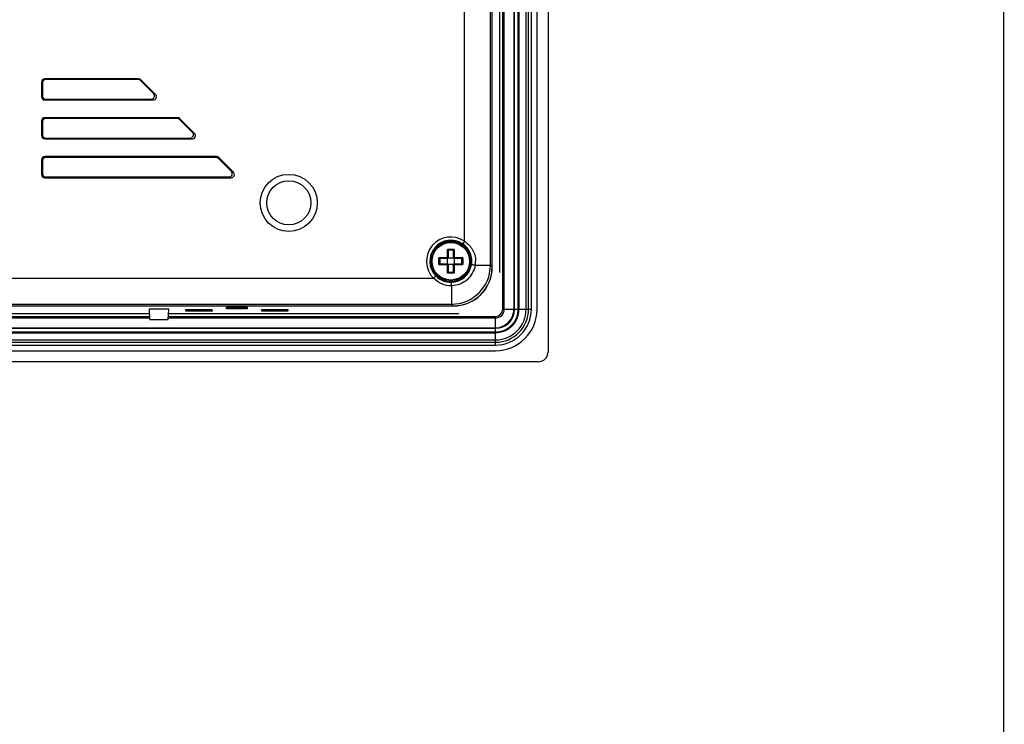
# Model space of a CAD drawing. Header units: millimetres. Extents: x 0 to 1189, y 0 to 841.
# Tile 28 of 29: x 1037 to 1189, y 344 to 453. Entities that reach past the tile are written whole.
import ezdxf

# ---------------------------------------------------------------- set-up
doc = ezdxf.new("R2010")
doc.units = ezdxf.units.MM
doc.layers.add('11_COMPONENTS', color=7, linetype='Continuous')

msp = doc.modelspace()

# ---------------------------------------------------------------- linework, layer by layer
at = {"color": 7, "linetype": 'Continuous', "const_width": 0.2}
msp.add_lwpolyline([(1189, 0), (1189, 841)], dxfattribs=at)
at = {"layer": '11_COMPONENTS', "color": 7, "linetype": 'Continuous'}
for p, q in [((1118.726, 659.666), (1118.726, 401.664)), ((1111.729, 408.265), (1111.729, 653.065)), ((1111.974, 408.265), (1111.974, 653.065)), ((1113.478, 408.265), (1113.478, 653.065)), ((1113.564, 408.265), (1113.564, 653.065)), ((1114.128, 408.265), (1114.128, 653.065)), ((1114.262, 408.265), (1114.262, 653.065)), ((1115.346, 408.265), (1115.346, 653.065)), ((1115.721, 408.265), (1115.721, 653.065)), ((1116.154, 408.265), (1116.154, 653.065)), ((1117.026, 408.265), (1117.026, 653.065)), ((1111.276, 413.915), (1111.276, 647.415)), ((1109.842, 415.041), (1109.842, 646.289)), ((1110.099, 414.784), (1110.099, 646.547)), ((1110.126, 414.758), (1110.126, 646.573)), ((1105.848, 418.747), (1105.848, 642.583)), ((1055.574, 443.796), (1041.095, 443.796)), ((1041.226, 443.665), (1041.095, 443.796)), ((1055.519, 443.665), (1041.226, 443.665)), ((1055.519, 443.665), (1055.574, 443.796)), ((1055.872, 443.519), (1055.927, 443.65)), ((1057.874, 441.518), (1055.872, 443.519)), ((1058.19, 441.387), (1055.927, 443.65)), ((1040.726, 443.166), (1040.595, 443.297)), ((1040.595, 443.297), (1040.595, 441.033)), ((1040.726, 443.166), (1040.726, 441.164)), ((1040.726, 441.164), (1040.595, 441.033)), ((1041.226, 440.665), (1041.095, 440.534)), ((1041.095, 440.534), (1057.837, 440.534)), ((1041.226, 440.665), (1057.521, 440.665)), ((1057.521, 440.665), (1057.837, 440.534)), ((1057.874, 441.518), (1058.19, 441.387)), ((1061.574, 437.796), (1041.095, 437.796)), ((1041.226, 437.665), (1041.095, 437.796)), ((1061.519, 437.665), (1041.226, 437.665)), ((1061.519, 437.665), (1061.574, 437.796)), ((1061.872, 437.519), (1061.927, 437.65)), ((1063.874, 435.518), (1061.872, 437.519)), ((1064.19, 435.387), (1061.927, 437.65)), ((1040.726, 437.166), (1040.595, 437.297)), ((1040.595, 437.297), (1040.595, 435.033)), ((1040.726, 437.166), (1040.726, 435.164)), ((1040.726, 435.164), (1040.595, 435.033)), ((1041.226, 434.665), (1041.095, 434.534)), ((1041.095, 434.534), (1063.837, 434.534)), ((1041.226, 434.665), (1063.521, 434.665)), ((1063.521, 434.665), (1063.837, 434.534)), ((1063.874, 435.518), (1064.19, 435.387)), ((1067.574, 431.796), (1041.095, 431.796)), ((1041.226, 431.665), (1041.095, 431.796)), ((1067.519, 431.665), (1041.226, 431.665)), ((1067.519, 431.665), (1067.574, 431.796)), ((1067.872, 431.519), (1067.927, 431.65)), ((1069.874, 429.518), (1067.872, 431.519)), ((1070.19, 429.387), (1067.927, 431.65)), ((1040.726, 431.166), (1040.595, 431.297)), ((1040.595, 431.297), (1040.595, 429.033)), ((1040.726, 431.166), (1040.726, 429.164)), ((1040.726, 429.164), (1040.595, 429.033)), ((1041.226, 428.665), (1041.095, 428.534)), ((1041.095, 428.534), (1069.837, 428.534)), ((1041.226, 428.665), (1069.521, 428.665)), ((1069.521, 428.665), (1069.837, 428.534)), ((1069.874, 429.518), (1070.19, 429.387)), ((1105.848, 418.747), (1105.564, 418.335)), ((1103.218, 416.174), (1101.896, 416.174)), ((1101.896, 415.157), (1101.896, 416.174)), ((1104.235, 417.496), (1103.218, 417.496)), ((1103.218, 416.174), (1103.218, 417.496)), ((1103.226, 416.165), (1103.218, 416.174)), ((1103.326, 417.368), (1103.326, 416.065)), ((1104.126, 417.365), (1103.326, 417.365)), ((1103.326, 416.165), (1104.126, 416.165)), ((1104.126, 416.065), (1104.126, 417.368)), ((1104.226, 416.165), (1104.235, 416.174)), ((1104.235, 417.496), (1104.235, 416.174)), ((1105.557, 416.174), (1104.235, 416.174)), ((1105.557, 416.174), (1105.557, 415.157)), ((1101.896, 415.157), (1103.218, 415.157)), ((1103.326, 416.065), (1102.024, 416.065)), ((1102.024, 415.265), (1103.326, 415.265)), ((1102.026, 416.065), (1102.026, 415.265)), ((1103.218, 415.157), (1103.226, 415.165)), ((1103.218, 413.835), (1103.218, 415.157)), ((1103.226, 415.265), (1103.226, 416.065)), ((1103.326, 415.265), (1103.326, 413.963)), ((1104.126, 415.165), (1103.326, 415.165)), ((1105.429, 416.065), (1104.126, 416.065)), ((1104.126, 415.265), (1105.429, 415.265)), ((1104.126, 413.963), (1104.126, 415.265)), ((1104.226, 416.065), (1104.226, 415.265)), ((1104.235, 415.157), (1104.226, 415.165)), ((1104.235, 415.157), (1105.557, 415.157)), ((1104.235, 415.157), (1104.235, 413.835)), ((1105.426, 415.265), (1105.426, 416.065)), ((1107.484, 415.041), (1109.842, 415.041)), ((1109.842, 415.041), (1110.099, 414.784)), ((1101.057, 413.044), (1101.413, 413.394)), ((1104.235, 413.835), (1103.218, 413.835)), ((1103.326, 413.965), (1104.126, 413.965)), ((816.396, 413.044), (1101.057, 413.044)), ((1103.85, 411.883), (1103.85, 409.049)), ((813.319, 408.766), (1104.134, 408.766)), ((813.345, 408.792), (1104.108, 408.792)), ((813.602, 409.049), (1103.85, 409.049)), ((1069.118, 408.329), (1069.13, 408.602)), ((1069.386, 408.602), (1069.118, 408.329)), ((1069.13, 408.602), (1072.322, 408.602)), ((1072.066, 408.602), (1072.335, 408.329)), ((1072.322, 408.602), (1072.335, 408.329)), ((1103.85, 409.049), (1104.108, 408.792)), ((860.171, 407.162), (1057.282, 407.162)), ((860.194, 407.615), (1057.258, 407.615)), ((1057.226, 408.329), (1060.226, 408.329)), ((1057.309, 406.665), (1057.226, 408.329)), ((1060.144, 406.665), (1060.226, 408.329)), ((1060.171, 407.162), (1110.626, 407.162)), ((1060.194, 407.615), (1104.976, 407.615)), ((1062.85, 407.956), (1062.863, 408.239)), ((1063.129, 408.239), (1062.85, 407.956)), ((1066.902, 407.956), (1062.85, 407.956)), ((1062.863, 408.239), (1066.889, 408.239)), ((1066.624, 408.239), (1066.902, 407.956)), ((1066.889, 408.239), (1066.902, 407.956)), ((1072.335, 408.329), (1069.118, 408.329)), ((1074.55, 407.956), (1074.563, 408.239)), ((1074.829, 408.239), (1074.55, 407.956)), ((1078.602, 407.956), (1074.55, 407.956)), ((1074.563, 408.239), (1078.589, 408.239)), ((1078.324, 408.239), (1078.602, 407.956)), ((1078.589, 408.239), (1078.602, 407.956)), ((1110.626, 402.737), (1110.626, 407.162)), ((1111.729, 408.265), (1116.154, 408.265)), ((860.158, 406.917), (1057.295, 406.917)), ((1057.309, 406.665), (1060.144, 406.665)), ((1060.158, 406.917), (1110.626, 406.917)), ((806.826, 405.413), (1110.626, 405.413)), ((806.826, 405.327), (1110.626, 405.327)), ((806.826, 404.763), (1110.626, 404.763)), ((806.826, 404.629), (1110.626, 404.629)), ((806.826, 403.546), (1110.626, 403.546)), ((806.826, 403.17), (1110.626, 403.17)), ((806.826, 402.737), (1110.626, 402.737)), ((806.826, 401.865), (1110.626, 401.865)), ((1117.227, 400.165), (800.225, 400.165))]:
    msp.add_line(p, q, dxfattribs=at)
for centre, radius in [((1078.726, 424.665), 4.4), ((1078.726, 424.665), 3.4), ((1103.726, 415.665), 3.163), ((1103.726, 415.665), 3), ((1103.726, 415.665), 2.896)]:
    msp.add_circle(centre, radius, dxfattribs=at)
for centre, radius, start, end in [((1103.726, 415.665), 3.741, 55.45718, 224.48027), ((1103.726, 415.665), 3.241, 55.45718, 224.48027), ((1103.725, 415.667), 3.241, 359.96944, 55.42705), ((1102.764, 417.004), 1.202, 223.7136, 224.273), ((1102.793, 417.032), 1.242, 224.25202, 225.70359), ((1102.387, 416.627), 1.202, 45.72243, 46.28183), ((1102.359, 416.599), 1.241, 44.25438, 45.70595), ((1105.093, 416.598), 1.242, 134.25202, 135.70359), ((1105.065, 416.627), 1.202, 133.7136, 134.273), ((1104.659, 417.032), 1.242, 314.3045, 315.75593), ((1104.688, 417.004), 1.202, 315.7281, 316.2875), ((1102.764, 414.326), 1.202, 135.72243, 136.28183), ((1102.793, 414.298), 1.241, 134.25438, 135.70595), ((1103.727, 415.664), 3.239, 271.89956, 350.41022), ((1103.838, 415.053), 6.004, 270.11496, 359.88504), ((1104.66, 414.298), 1.242, 44.30204, 45.75347), ((1104.688, 414.326), 1.202, 43.71932, 44.27872), ((1103.711, 415.666), 3.255, 350.42074, 359.99202), ((1104.012, 415.667), 3.528, 349.78632, 359.97739), ((1103.726, 415.666), 3.242, 224.49976, 271.91813), ((1102.387, 414.703), 1.202, 313.71932, 314.27872), ((1102.359, 414.732), 1.242, 314.30204, 315.75347), ((1105.093, 414.733), 1.242, 224.3045, 225.75593), ((1105.065, 414.703), 1.202, 225.7281, 226.2875), ((1110.626, 408.265), 6.4, 270, 0), ((1110.626, 408.265), 5.528, 270, 0), ((1110.626, 408.265), 5.095, 270, 0), ((1110.626, 408.265), 4.72, 270, 0), ((1110.626, 408.265), 3.636, 270, 0), ((1110.626, 408.265), 3.502, 270, 0), ((1110.626, 408.265), 2.938, 270, 0), ((1110.626, 408.265), 2.852, 270, 0), ((1110.626, 408.265), 1.348, 270, 0), ((1110.626, 408.265), 1.103, 270, 0)]:
    msp.add_arc(centre, radius, start, end, dxfattribs=at)
for centre, major_axis, ratio, start_param, end_param in [((1041.096, 443.296), (0.355, -0.355), 0.9972647, 2.357564, 3.9256213), ((1041.227, 443.164), (0.355, -0.355), 0.9972647, 2.357564, 3.9256213), ((1055.519, 443.164), (-0.192, -0.463), 0.998395, 2.7494612, 3.5337241), ((1055.573, 443.296), (0.192, 0.463), 0.998395, -0.3921315, 0.3921315), ((1041.096, 441.035), (0.355, 0.355), 0.9972647, 2.357564, 3.9256213), ((1041.227, 441.166), (0.355, 0.355), 0.9972647, 2.357564, 3.9256213), ((1057.517, 441.166), (-0.466, 0.193), 0.9907525, 1.9667909, 4.3163944), ((1057.834, 441.035), (0.466, -0.193), 0.9907525, -1.1748018, 1.1748018), ((1041.096, 437.296), (0.355, -0.355), 0.9972647, 2.357564, 3.9256213), ((1041.227, 437.164), (0.355, -0.355), 0.9972647, 2.357564, 3.9256213), ((1061.519, 437.164), (-0.192, -0.463), 0.998395, 2.7494612, 3.5337241), ((1061.573, 437.296), (0.192, 0.463), 0.998395, -0.3921315, 0.3921315), ((1041.096, 435.035), (0.355, 0.355), 0.9972647, 2.357564, 3.9256213), ((1041.227, 435.166), (0.355, 0.355), 0.9972647, 2.357564, 3.9256213), ((1063.517, 435.166), (-0.466, 0.193), 0.9907525, 1.9667909, 4.3163944), ((1063.834, 435.035), (0.466, -0.193), 0.9907525, -1.1748018, 1.1748018), ((1041.096, 431.296), (0.355, -0.355), 0.9972647, 2.357564, 3.9256213), ((1041.227, 431.164), (0.355, -0.355), 0.9972647, 2.357564, 3.9256213), ((1067.519, 431.164), (-0.192, -0.463), 0.998395, 2.7494612, 3.5337241), ((1067.573, 431.296), (0.192, 0.463), 0.998395, -0.3921315, 0.3921315), ((1041.096, 429.035), (0.355, 0.355), 0.9972647, 2.357564, 3.9256213), ((1041.227, 429.166), (0.355, 0.355), 0.9972647, 2.357564, 3.9256213), ((1069.517, 429.166), (-0.466, 0.193), 0.9907525, 1.9667909, 4.3163944), ((1069.834, 429.035), (0.466, -0.193), 0.9907525, -1.1748018, 1.1748018), ((1104.091, 414.8), (-4.254, 4.254), 0.9972647, -3.9256213, -2.357564), ((1104.117, 414.774), (-4.254, 4.254), 0.9972647, -3.9256213, -2.357564), ((1117.225, 401.666), (1.062, -1.062), 0.9987828, -0.7847892, 0.7847892)]:
    msp.add_ellipse(centre, major_axis=major_axis, ratio=ratio, start_param=start_param, end_param=end_param, dxfattribs=at)
for points, knots in [([(1105.848, 418.747), (1106.101, 418.578), (1106.569, 418.179), (1107.111, 417.434), (1107.459, 416.581), (1107.539, 415.969), (1107.539, 415.665)], [0, 0, 0, 0, 0.2501434, 0.500084, 0.7499692, 1, 1, 1, 1]), ([(1102.015, 416.069), (1102.009, 416.072), (1101.995, 416.082), (1101.965, 416.106), (1101.942, 416.128), (1101.926, 416.143)], [0, 0, 0, 0, 0.1917565, 0.4412287, 1, 1, 1, 1]), ([(1103.326, 416.065), (1103.323, 416.069), (1103.305, 416.085), (1103.273, 416.119), (1103.243, 416.149), (1103.226, 416.165)], [0, 0, 0, 0, 0.1060364, 0.5088684, 1, 1, 1, 1]), ([(1103.323, 417.377), (1103.32, 417.383), (1103.31, 417.397), (1103.285, 417.427), (1103.264, 417.45), (1103.248, 417.465)], [0, 0, 0, 0, 0.1921675, 0.4413274, 1, 1, 1, 1]), ([(1103.326, 417.368), (1103.326, 417.368), (1103.326, 417.371), (1103.324, 417.374), (1103.323, 417.377)], [0, 0, 0, 0, 0.1727929, 1, 1, 1, 1]), ([(1104.126, 417.368), (1104.126, 417.368), (1104.127, 417.371), (1104.128, 417.374), (1104.13, 417.376)], [0, 0, 0, 0, 0.1731724, 1, 1, 1, 1]), ([(1104.126, 416.065), (1104.13, 416.069), (1104.146, 416.086), (1104.18, 416.119), (1104.21, 416.149), (1104.226, 416.165)], [0, 0, 0, 0, 0.1060364, 0.5088684, 1, 1, 1, 1]), ([(1104.13, 417.376), (1104.133, 417.383), (1104.143, 417.397), (1104.167, 417.427), (1104.189, 417.45), (1104.204, 417.465)], [0, 0, 0, 0, 0.1917565, 0.4412287, 1, 1, 1, 1]), ([(1105.526, 416.143), (1105.517, 416.134), (1105.498, 416.116), (1105.475, 416.096), (1105.457, 416.082), (1105.445, 416.073), (1105.436, 416.068), (1105.431, 416.065), (1105.429, 416.065)], [0, 0, 0, 0, 0.312316, 0.6103512, 0.7442588, 0.8597652, 0.9477327, 1, 1, 1, 1]), ([(1102.015, 415.262), (1102.008, 415.258), (1101.994, 415.249), (1101.965, 415.224), (1101.942, 415.202), (1101.926, 415.187)], [0, 0, 0, 0, 0.1921675, 0.4413274, 1, 1, 1, 1]), ([(1102.024, 416.065), (1102.023, 416.065), (1102.02, 416.066), (1102.017, 416.067), (1102.015, 416.069)], [0, 0, 0, 0, 0.1731724, 1, 1, 1, 1]), ([(1102.024, 415.265), (1102.023, 415.265), (1102.02, 415.265), (1102.017, 415.263), (1102.015, 415.262)], [0, 0, 0, 0, 0.1727929, 1, 1, 1, 1]), ([(1103.226, 415.165), (1103.237, 415.176), (1103.263, 415.202), (1103.296, 415.236), (1103.319, 415.258), (1103.326, 415.265)], [0, 0, 0, 0, 0.3306448, 0.780199, 1, 1, 1, 1]), ([(1107.483, 415.041), (1107.408, 414.616), (1107.109, 413.785), (1106.274, 412.764), (1105.147, 412.078), (1104.282, 411.898), (1103.85, 411.883)], [0, 0, 0, 0, 0.2499706, 0.4999714, 0.7499913, 1, 1, 1, 1]), ([(1104.226, 415.165), (1104.215, 415.176), (1104.189, 415.202), (1104.156, 415.235), (1104.133, 415.258), (1104.126, 415.265)], [0, 0, 0, 0, 0.3306448, 0.780199, 1, 1, 1, 1]), ([(1105.526, 415.187), (1105.517, 415.197), (1105.498, 415.214), (1105.475, 415.235), (1105.457, 415.249), (1105.446, 415.257), (1105.437, 415.263), (1105.431, 415.265), (1105.429, 415.265)], [0, 0, 0, 0, 0.3120447, 0.6096242, 0.743259, 0.858778, 0.9471969, 1, 1, 1, 1]), ([(1107.483, 415.041), (1107.415, 415.053), (1107.314, 415.07), (1107.184, 415.091), (1107.099, 415.104), (1107.029, 415.113), (1106.974, 415.122), (1106.943, 415.121), (1106.924, 415.127), (1106.92, 415.124)], [0, 0, 0, 0, 0.3677028, 0.5390932, 0.6919346, 0.8193522, 0.9156986, 0.9767481, 1, 1, 1, 1]), ([(1103.248, 413.865), (1103.258, 413.875), (1103.275, 413.893), (1103.296, 413.916), (1103.31, 413.934), (1103.318, 413.946), (1103.324, 413.955), (1103.326, 413.96), (1103.326, 413.963)], [0, 0, 0, 0, 0.3120447, 0.6096242, 0.743259, 0.858778, 0.9471969, 1, 1, 1, 1]), ([(1104.204, 413.865), (1104.195, 413.875), (1104.177, 413.893), (1104.157, 413.917), (1104.143, 413.935), (1104.134, 413.946), (1104.129, 413.955), (1104.126, 413.96), (1104.126, 413.963)], [0, 0, 0, 0, 0.312316, 0.6103512, 0.7442588, 0.8597652, 0.9477327, 1, 1, 1, 1]), ([(1103.85, 411.883), (1103.335, 411.865), (1102.285, 412.06), (1101.413, 412.67), (1101.057, 413.044)], [0, 0, 0, 0, 0.4998064, 1, 1, 1, 1]), ([(1103.851, 411.883), (1103.848, 411.95), (1103.845, 412.076), (1103.837, 412.243), (1103.838, 412.356), (1103.832, 412.411), (1103.834, 412.426)], [0, 0, 0, 0, 0.372073, 0.6957156, 0.9172779, 1, 1, 1, 1])]:
    msp.add_open_spline(points, degree=3, knots=knots, dxfattribs=at)

doc.saveas('drawing.dxf')
